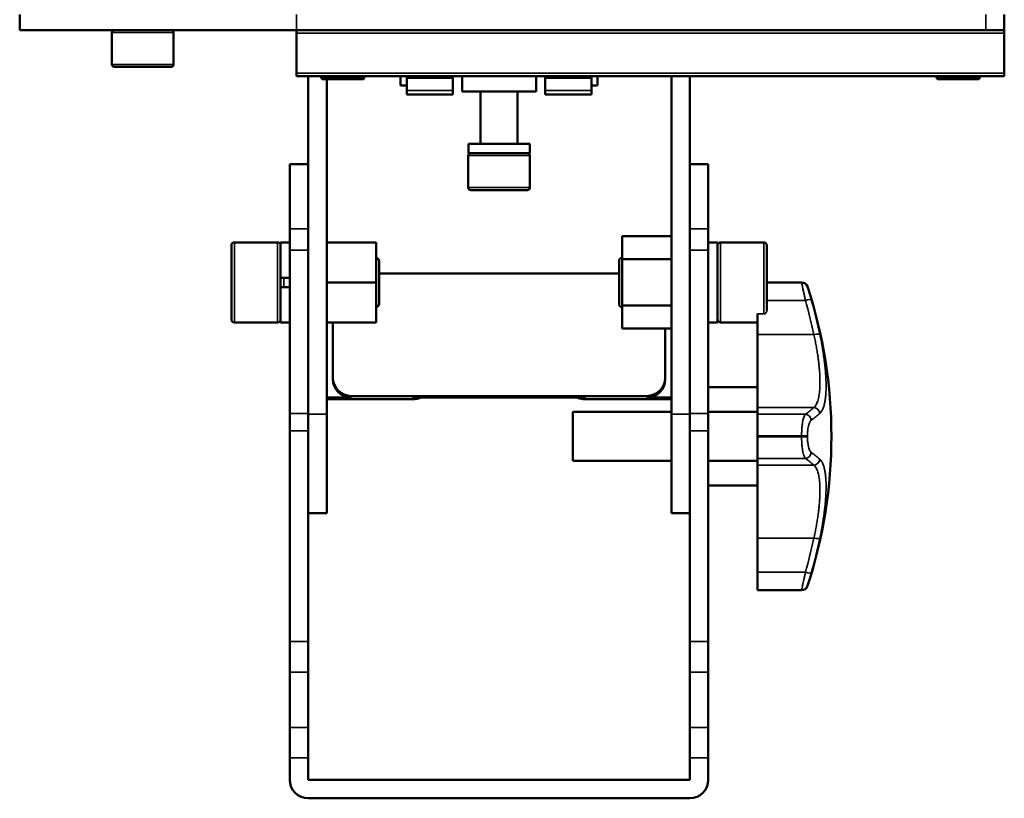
# Paper-space layout 'Sheet_1' of a CAD drawing. Header units: millimetres. Extents: x 0 to 118, y 0 to 118.
# Tile 59 of 206: x 41.08 to 47.38, y 53.78 to 58.76. Entities that reach past the tile are written whole.
import ezdxf

# ---------------------------------------------------------------- set-up
doc = ezdxf.new("R2010")
doc.units = ezdxf.units.MM
doc.layers.add('Visible (ANSI)', color=7, linetype='Continuous', lineweight=50)
doc.layers.add('Visible Narrow (ANSI)', color=7, linetype='Continuous', lineweight=35)

psp = doc.layouts.new('Sheet_1')

# ---------------------------------------------------------------- linework, layer by layer
at = {"layer": 'Visible (ANSI)'}
for p, q in [((41.08071, 58.69129), (41.08071, 58.78972)), ((47.37992, 58.78972), (47.37992, 58.69129)), ((42.85236, 58.69129), (41.08071, 58.69129)), ((41.67126, 58.47082), (41.67126, 58.67554)), ((42.06496, 58.47082), (42.06496, 58.67554)), ((47.26181, 58.69129), (42.85236, 58.69129)), ((42.85236, 58.67161), (42.85236, 58.69129)), ((42.85236, 58.67161), (42.85236, 58.4157)), ((47.37992, 58.69129), (47.26181, 58.69129)), ((47.37992, 58.69129), (47.37992, 58.67161)), ((47.37992, 58.67161), (47.37992, 58.4157)), ((41.68701, 58.45507), (42.04921, 58.45507)), ((42.85236, 58.39602), (42.85236, 58.4157)), ((47.37992, 58.39602), (42.85236, 58.39602)), ((42.92717, 58.39602), (42.92717, 57.69491)), ((43.00984, 58.38814), (43.00984, 58.39602)), ((43.28543, 58.38814), (43.28543, 58.39602)), ((43.51772, 58.33696), (43.51772, 58.39602)), ((43.55709, 58.39116), (43.55709, 58.39602)), ((43.85236, 58.39602), (43.85236, 58.39116)), ((43.91142, 58.39602), (43.91142, 58.29759)), ((44.38386, 58.39602), (44.38386, 58.29759)), ((44.44291, 58.39602), (44.44291, 58.39116)), ((44.73819, 58.39116), (44.73819, 58.39602)), ((44.77756, 58.39602), (44.77756, 58.33696)), ((45.25, 58.39602), (45.25, 56.23443)), ((45.36811, 57.69491), (45.36811, 58.39602)), ((46.94685, 58.38814), (46.94685, 58.39602)), ((47.22244, 58.38814), (47.22244, 58.39602)), ((47.37992, 58.4157), (47.37992, 58.39602)), ((43.02165, 58.37633), (43.27362, 58.37633)), ((43.04528, 56.23443), (43.04528, 58.37633)), ((43.55709, 58.33696), (43.51772, 58.33696)), ((43.55709, 58.39116), (43.55709, 58.38525)), ((43.85236, 58.39116), (43.55709, 58.39116)), ((43.55709, 58.38525), (43.55709, 58.30547)), ((43.85236, 58.38525), (43.55709, 58.38525)), ((43.85236, 58.38525), (43.85236, 58.39116)), ((43.85236, 58.30547), (43.85236, 58.38525)), ((44.44291, 58.39116), (44.44291, 58.38525)), ((44.73819, 58.39116), (44.44291, 58.39116)), ((44.44291, 58.38525), (44.44291, 58.30547)), ((44.73819, 58.38525), (44.44291, 58.38525)), ((44.73819, 58.38525), (44.73819, 58.39116)), ((44.73819, 58.30547), (44.73819, 58.38525)), ((44.77756, 58.33696), (44.73819, 58.33696)), ((46.95866, 58.37633), (47.21063, 58.37633)), ((43.55709, 58.27988), (43.55709, 58.30547)), ((43.55709, 58.27988), (43.85236, 58.27988)), ((43.85236, 58.30547), (43.85236, 58.27988)), ((44.38386, 58.29759), (43.91142, 58.29759)), ((44.02953, 57.96295), (44.02953, 58.29759)), ((44.26575, 57.96295), (44.26575, 58.29759)), ((44.44291, 58.27988), (44.44291, 58.30547)), ((44.44291, 58.27988), (44.73819, 58.27988)), ((44.73819, 58.30547), (44.73819, 58.27988)), ((43.95302, 57.90389), (43.95302, 57.96295)), ((43.95302, 57.96295), (44.34449, 57.96295)), ((44.34449, 57.90389), (44.34449, 57.96295)), ((44.34449, 57.90389), (43.95302, 57.90389)), ((42.80906, 57.42023), (42.80906, 57.83315)), ((42.92717, 57.83315), (42.80906, 57.83315)), ((43.95079, 57.68342), (43.95079, 57.88814)), ((44.34449, 57.68342), (44.34449, 57.88814)), ((45.48622, 57.83315), (45.36811, 57.83315)), ((45.48622, 57.83315), (45.48622, 57.42023)), ((42.92717, 57.69491), (42.92717, 57.42023)), ((43.96654, 57.66767), (44.32874, 57.66767)), ((45.36811, 57.42023), (45.36811, 57.69491)), ((42.80906, 57.28344), (42.80906, 57.42023)), ((42.92717, 57.42023), (42.92717, 57.28344)), ((45.36811, 57.28344), (45.36811, 57.42023)), ((45.48622, 57.42023), (45.48622, 57.28344)), ((42.45473, 57.33303), (42.73032, 57.33303)), ((42.75, 57.10665), (42.75, 57.33303)), ((42.75, 57.33303), (42.80906, 57.33303)), ((43.36024, 57.33303), (43.04528, 57.33303)), ((43.36024, 57.07712), (43.36024, 57.33303)), ((44.93504, 57.37261), (44.93504, 57.22487)), ((44.93504, 57.37261), (45.25, 57.37261)), ((45.54528, 57.33303), (45.48622, 57.33303)), ((45.54528, 57.33303), (45.54528, 56.82121)), ((45.84055, 57.33303), (45.56496, 57.33303)), ((42.43504, 57.31334), (42.43504, 56.8409)), ((42.80906, 56.23961), (42.80906, 57.28344)), ((42.92717, 57.28344), (42.92717, 56.23961)), ((45.36811, 56.23961), (45.36811, 57.28344)), ((45.48622, 57.28344), (45.48622, 56.23961)), ((45.86024, 56.89773), (45.86024, 57.31334)), ((43.37992, 57.21491), (43.37992, 56.93932)), ((44.91536, 56.93932), (44.91536, 57.21491)), ((44.93504, 57.22487), (44.93504, 56.92937)), ((44.93504, 57.22487), (45.25, 57.22487)), ((44.91536, 57.13494), (43.37992, 57.13494)), ((42.75, 57.10665), (42.75, 57.04759)), ((42.80906, 57.10665), (42.75, 57.10665)), ((43.36024, 57.07712), (43.04528, 57.07712)), ((43.36024, 56.82121), (43.36024, 57.07712)), ((46.08313, 57.07712), (45.86024, 57.07712)), ((42.75, 57.04759), (42.80906, 57.04759)), ((42.75, 56.82121), (42.75, 57.04759)), ((44.93504, 56.92937), (44.93504, 56.78163)), ((44.93504, 56.92937), (45.25, 56.92937)), ((42.45473, 56.82121), (42.73032, 56.82121)), ((42.75, 56.82121), (42.80906, 56.82121)), ((43.36024, 56.82121), (43.04528, 56.82121)), ((43.08465, 56.82121), (43.08465, 56.46819)), ((45.54528, 56.82121), (45.48622, 56.82121)), ((45.80118, 56.82121), (45.56496, 56.82121)), ((45.80118, 56.87578), (45.80118, 56.74367)), ((44.93504, 56.78163), (45.25, 56.78163)), ((45.21063, 56.46819), (45.21063, 56.78163)), ((45.80118, 56.74367), (45.80118, 56.27646)), ((43.08465, 56.4579), (43.08465, 56.46819)), ((45.21063, 56.46819), (45.21063, 56.4579)), ((45.48622, 56.40783), (45.80118, 56.40783)), ((43.04528, 56.34024), (43.20276, 56.34024)), ((43.04528, 56.32994), (43.59646, 56.32994)), ((43.20276, 56.35053), (45.09252, 56.35053)), ((43.59646, 56.34024), (44.69882, 56.34024)), ((44.69882, 56.32994), (45.25, 56.32994)), ((45.09252, 56.34024), (45.25, 56.34024)), ((45.80118, 56.27646), (45.80118, 56.23401)), ((42.80906, 56.23961), (42.80906, 56.12794)), ((42.92717, 56.12794), (42.92717, 56.23961)), ((43.04528, 56.23443), (43.04528, 55.60074)), ((44.62008, 55.93539), (44.62008, 56.25035)), ((45.25, 56.25035), (44.62008, 56.25035)), ((45.25, 55.60074), (45.25, 56.23443)), ((45.36811, 56.23961), (45.36811, 56.12794)), ((45.48622, 56.25035), (45.80118, 56.25035)), ((45.48622, 56.12794), (45.48622, 56.23961)), ((45.80118, 56.0952), (45.80118, 56.23401)), ((42.80906, 56.12794), (42.80906, 54.77985)), ((42.92717, 56.12794), (42.92717, 54.77985)), ((45.36811, 56.12794), (45.36811, 54.77985)), ((45.48622, 56.12794), (45.48622, 54.77985)), ((45.80118, 56.0952), (45.80118, 56.09053)), ((45.80118, 55.95173), (45.80118, 56.09053)), ((45.80118, 55.95173), (45.80118, 55.90928)), ((45.25, 55.93539), (44.62008, 55.93539)), ((45.48622, 55.93539), (45.80118, 55.93539)), ((45.80118, 55.90928), (45.80118, 55.44206)), ((45.48622, 55.77791), (45.80118, 55.77791)), ((42.92717, 55.60074), (43.04528, 55.60074)), ((45.25, 55.60074), (45.36811, 55.60074)), ((45.80118, 55.44206), (45.80118, 55.22335)), ((45.80118, 55.10862), (45.80118, 55.22335)), ((45.80118, 55.10862), (45.80118, 55.10862)), ((46.08313, 55.10862), (45.80118, 55.10862)), ((42.80906, 54.77985), (42.80906, 54.58435)), ((42.92717, 54.58435), (42.92717, 54.77985)), ((45.36811, 54.77985), (45.36811, 54.58435)), ((45.48622, 54.58435), (45.48622, 54.77985)), ((42.80906, 54.58435), (42.80906, 54.23155)), ((42.92717, 54.23155), (42.92717, 54.58435)), ((45.36811, 54.58435), (45.36811, 54.23155)), ((45.48622, 54.23155), (45.48622, 54.58435)), ((42.80906, 54.03605), (42.80906, 54.23155)), ((42.92717, 54.23155), (42.92717, 54.03605)), ((45.36811, 54.03605), (45.36811, 54.23155)), ((45.48622, 54.23155), (45.48622, 54.03605)), ((42.80906, 54.03605), (42.80906, 53.89614)), ((42.92717, 54.03605), (42.92717, 53.89614)), ((45.36811, 54.03605), (45.36811, 53.89614)), ((45.48622, 53.89614), (45.48622, 54.03605)), ((45.36811, 53.89614), (42.92717, 53.89614)), ((45.36811, 53.77803), (42.92717, 53.77803))]:
    psp.add_line(p, q, dxfattribs=at)
for centre, radius, start, end in [((41.68701, 58.67554), 0.01575, 90, 180), ((42.04921, 58.67554), 0.01575, 0, 90), ((41.68701, 58.47082), 0.01575, 180, 270.000005), ((42.04921, 58.47082), 0.01575, 269.999995, 0), ((43.02165, 58.38814), 0.01181, 180, 270.000008), ((43.27362, 58.38814), 0.01181, 269.999992, 0), ((46.95866, 58.38814), 0.01181, 180, 270.000008), ((47.21063, 58.38814), 0.01181, 269.999992, 0), ((43.96654, 57.88814), 0.01575, 90, 180), ((44.32874, 57.88814), 0.01575, 0, 90), ((43.96654, 57.68342), 0.01575, 180, 270.000023), ((44.32874, 57.68342), 0.01575, 269.999977, 0), ((42.45473, 57.31334), 0.01969, 90, 180.000012), ((42.73032, 57.31334), 0.01969, 0, 90), ((45.56496, 57.31334), 0.01969, 90, 180), ((45.84055, 57.31334), 0.01969, 359.999988, 90), ((43.36024, 57.21491), 0.01969, 359.999986, 90), ((44.93504, 57.21491), 0.01969, 90, 180.000014), ((46.08313, 57.03775), 0.03937, 18.173519, 90), ((43.20477, 56.09287), 3.06885, 341.826481, 18.173519), ((43.36024, 56.93932), 0.01969, 270, 0.000014), ((44.93504, 56.93932), 0.01969, 179.999986, 270), ((42.45473, 56.8409), 0.01969, 179.999988, 270), ((42.73032, 56.8409), 0.01969, 270, 0), ((45.56496, 56.8409), 0.01969, 180, 270), ((46.08313, 55.14799), 0.03937, 270, 341.826481), ((42.92717, 53.89614), 0.11811, 180, 270), ((45.36811, 53.89614), 0.11811, 270, 0)]:
    psp.add_arc(centre, radius, start, end, dxfattribs=at)
for centre, major_axis, start_param, end_param in [((43.20276, 56.46819), (-0.11811, 0), 0, 1.5707963), ((43.20276, 56.4579), (-0.11811, 0), 0, 1.5707963), ((45.09252, 56.46819), (0.11811, 0), 4.712389, 6.2831853), ((45.09252, 56.4579), (0.11811, 0), 4.712389, 6.2831853), ((43.59646, 56.4476), (0.11811, 0), 4.712389, 5.1338033), ((44.69882, 56.4476), (0.11811, 0), 4.2909747, 4.712389)]:
    psp.add_ellipse(centre, major_axis=major_axis, ratio=0.9961947, start_param=start_param, end_param=end_param, dxfattribs=at)
at = {"layer": 'Visible Narrow (ANSI)'}
for p, q in [((42.85236, 58.78972), (42.85236, 58.69129)), ((47.26181, 58.69129), (47.26181, 58.78972)), ((41.67126, 58.67554), (42.06496, 58.67554)), ((47.37992, 58.67161), (42.85236, 58.67161)), ((42.06496, 58.47082), (41.67126, 58.47082)), ((42.85236, 58.4157), (47.37992, 58.4157)), ((43.28543, 58.38814), (43.00984, 58.38814)), ((47.22244, 58.38814), (46.94685, 58.38814)), ((43.55709, 58.30547), (43.85236, 58.30547)), ((44.44291, 58.30547), (44.73819, 58.30547)), ((43.95079, 57.88814), (44.34449, 57.88814)), ((44.34449, 57.68342), (43.95079, 57.68342)), ((42.92717, 57.42023), (42.80906, 57.42023)), ((45.36811, 57.42023), (45.48622, 57.42023)), ((42.45473, 56.82121), (42.45473, 57.33303)), ((42.73032, 57.33303), (42.73032, 56.82121)), ((45.56496, 56.82121), (45.56496, 57.33303)), ((45.84055, 57.33303), (45.84055, 56.87578)), ((42.92717, 57.28344), (42.80906, 57.28344)), ((45.36811, 57.28344), (45.48622, 57.28344)), ((42.76969, 57.04759), (42.76969, 57.10665)), ((46.08313, 57.07712), (45.86024, 57.07712)), ((46.08313, 57.07712), (46.08313, 57.07712)), ((46.12054, 57.05003), (46.12054, 57.05003)), ((46.10721, 56.96239), (45.86024, 56.96239)), ((45.84055, 56.87578), (45.80118, 56.87578)), ((45.80118, 56.74367), (46.16161, 56.74367)), ((43.20276, 56.35053), (43.20276, 56.34024)), ((43.59646, 56.32994), (43.59646, 56.34024)), ((44.69882, 56.34024), (44.69882, 56.32994)), ((45.09252, 56.34024), (45.09252, 56.35053)), ((46.16161, 56.27646), (45.80118, 56.27646)), ((42.92717, 56.23961), (42.80906, 56.23961)), ((42.92717, 56.23443), (43.04528, 56.23443)), ((45.25, 56.23443), (45.36811, 56.23443)), ((45.36811, 56.23961), (45.48622, 56.23961)), ((45.80118, 56.23401), (46.10721, 56.23401)), ((42.92717, 56.12794), (42.80906, 56.12794)), ((45.48622, 56.12794), (45.36811, 56.12794)), ((45.80118, 56.0952), (46.08313, 56.09521)), ((46.08313, 56.09053), (45.80118, 56.09053)), ((46.08313, 56.09521), (46.08313, 56.09053)), ((46.12054, 56.09059), (46.12054, 56.09515)), ((46.10721, 55.95173), (45.80118, 55.95173)), ((45.80118, 55.90928), (46.16161, 55.90928)), ((46.16161, 55.44206), (45.80118, 55.44206)), ((45.80118, 55.22335), (46.10721, 55.22335)), ((46.12054, 55.13571), (46.12054, 55.13571)), ((45.80118, 55.10862), (46.08313, 55.10862)), ((46.08313, 55.10862), (46.08313, 55.10862)), ((42.80906, 54.77985), (42.92717, 54.77985)), ((45.36811, 54.77985), (45.48622, 54.77985)), ((42.92717, 54.58435), (42.80906, 54.58435)), ((45.48622, 54.58435), (45.36811, 54.58435)), ((42.80906, 54.23155), (42.92717, 54.23155)), ((45.36811, 54.23155), (45.48622, 54.23155)), ((42.92717, 54.03605), (42.80906, 54.03605)), ((45.48622, 54.03605), (45.36811, 54.03605))]:
    psp.add_line(p, q, dxfattribs=at)
for centre, major_axis, ratio, start_param, end_param in [((46.08313, 57.03775), (0.03937, 0), 0.9999972, 0.3171878, 1.5707963), ((46.10721, 56.95489), (0.03781, 0.01097), 0.1832392, 0.0344212, 1.5176804), ((43.20477, 56.15083), (3.01788, 0), 0.9816819, 0.2014699, 0.2774819), ((43.20477, 56.14399), (3.0571, 0), 0.9816819, 0.2014699, 0.2774819), ((46.16161, 56.73617), (0.03854, 0.00802), 0.1866735, 0.0487188, 1.531978), ((43.20477, 56.39152), (3.01788, 0), 0.1905272, 6.0057034, 6.0817155), ((46.16161, 56.23781), (-0.02686, 0.02879), 0.9618259, 4.0298169, 5.513076), ((46.10721, 56.19536), (0.02189, -0.03272), 0.9441309, 1.0419264, 2.5251856), ((43.20477, 56.35625), (3.0571, 0), 0.1905272, 6.0057034, 6.0817155), ((46.08313, 56.09512), (0.03937, 0), 0.0023802, 0.3171878, 1.5707963), ((46.08313, 56.09062), (0.03937, 0), 0.0023802, 4.712389, 5.9659976), ((46.10721, 55.99038), (-0.02189, -0.03272), 0.9441309, 0.6164071, 2.0996663), ((43.20477, 55.79422), (3.01788, 0), 0.1905272, 0.2014699, 0.2774819), ((43.20477, 55.82949), (3.0571, 0), 0.1905272, 0.2014699, 0.2774819), ((46.16161, 55.94793), (0.02686, 0.02879), 0.9618259, 3.9117018, 5.3949611), ((43.20477, 56.0349), (3.01788, 0), 0.9816819, 6.0057034, 6.0817155), ((43.20477, 56.04175), (3.0571, 0), 0.9816819, 6.0057034, 6.0817155), ((46.16161, 55.44956), (0.03854, -0.00802), 0.1866735, 4.7512072, 6.2344665), ((46.10721, 55.23085), (0.03781, -0.01097), 0.1832392, 4.7655049, 6.2487641), ((46.08313, 55.14799), (0.03937, 0), 0.9999972, 4.712389, 5.9659976)]:
    psp.add_ellipse(centre, major_axis=major_axis, ratio=ratio, start_param=start_param, end_param=end_param, dxfattribs=at)
for points, knots in [([(46.08313, 57.07712), (46.08313, 57.07709), (46.08334, 57.07609), (46.08372, 57.07428), (46.08374, 57.07419), (46.08376, 57.07409), (46.08378, 57.07399), (46.08413, 57.07229), (46.08462, 57.06996), (46.08524, 57.06702), (46.08527, 57.06686), (46.08531, 57.06669), (46.08534, 57.06653), (46.08538, 57.06633), (46.08542, 57.06613), (46.08547, 57.06592), (46.08615, 57.06269), (46.08697, 57.05878), (46.08798, 57.054), (46.08802, 57.05378), (46.08807, 57.05356), (46.08811, 57.05335), (46.08901, 57.04908), (46.09006, 57.04411), (46.09122, 57.03858), (46.09141, 57.03769), (46.0916, 57.03678), (46.09179, 57.03586), (46.09181, 57.03577), (46.09183, 57.03567), (46.09185, 57.03558), (46.09329, 57.02874), (46.09488, 57.02117), (46.09652, 57.01335), (46.09794, 57.00657), (46.0994, 56.99962), (46.10092, 56.99242), (46.10114, 56.99137), (46.10136, 56.99032), (46.10158, 56.98926), (46.10161, 56.9891), (46.10165, 56.98894), (46.10168, 56.98878), (46.10347, 56.98027), (46.10533, 56.97138), (46.10721, 56.96239)], [0, 0, 0, 0, 0.14285714, 0.14285714, 0.14285714, 0.15034715, 0.15034715, 0.15034715, 0.27873049, 0.27873049, 0.27873049, 0.28571429, 0.28571429, 0.28571429, 0.29421426, 0.29421426, 0.29421426, 0.42857143, 0.42857143, 0.42857143, 0.43460894, 0.43460894, 0.43460894, 0.55237613, 0.55237613, 0.55237613, 0.57142857, 0.57142857, 0.57142857, 0.57339483, 0.57339483, 0.57339483, 0.71428571, 0.71428571, 0.71428571, 0.83666724, 0.83666724, 0.83666724, 0.85445735, 0.85445735, 0.85445735, 0.85714286, 0.85714286, 0.85714286, 1, 1, 1, 1]), ([(46.14493, 56.96609), (46.14299, 56.9728), (46.14107, 56.9794), (46.13791, 56.99026), (46.13664, 56.99464), (46.13495, 57.00046), (46.13449, 57.00204), (46.13237, 57.00934), (46.1308, 57.01472), (46.12874, 57.0218), (46.12814, 57.02387), (46.12686, 57.02826), (46.1262, 57.03053), (46.12454, 57.03622), (46.12364, 57.03931), (46.12271, 57.0425), (46.12253, 57.04312), (46.12188, 57.04537), (46.12149, 57.04672), (46.1208, 57.04908), (46.12059, 57.04983), (46.12054, 57.05001), (46.12054, 57.05002), (46.12054, 57.05003)], [0.00000001, 0.00000001, 0.00000001, 0.00000001, 0.14618123, 0.14618123, 0.25, 0.25, 0.28933425, 0.28933425, 0.43552187, 0.43552187, 0.5, 0.5, 0.57932291, 0.57932291, 0.71464924, 0.71464924, 0.75, 0.75, 0.85090309, 0.85090309, 0.98396905, 0.98396905, 1, 1, 1, 1]), ([(45.86024, 56.89773), (45.86024, 56.89489), (45.85963, 56.89152), (45.85762, 56.8864), (45.85595, 56.8837), (45.85243, 56.87999), (45.85003, 56.87827), (45.84562, 56.87636), (45.84289, 56.87578), (45.84055, 56.87578)], [-0.079237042, -0.079237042, -0.079237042, -0.079237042, -0.057131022, -0.057131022, -0.036680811, -0.036680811, -0.017785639, -0.017785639, 0, 0, 0, 0]), ([(46.16161, 56.74367), (46.16426, 56.73174), (46.16679, 56.71986), (46.17159, 56.69626), (46.17386, 56.68454), (46.17815, 56.66132), (46.18016, 56.64982), (46.18391, 56.62707), (46.18566, 56.61583), (46.18847, 56.59636), (46.1896, 56.58807), (46.192, 56.56942), (46.19321, 56.55912), (46.19536, 56.53887), (46.1963, 56.52893), (46.19792, 56.50944), (46.19859, 56.4999), (46.19967, 56.48125), (46.20007, 56.47214), (46.20058, 56.45484), (46.20071, 56.44661), (46.20071, 56.43022), (46.20057, 56.42207), (46.20001, 56.4063), (46.1996, 56.39869), (46.1985, 56.38403), (46.19781, 56.37699), (46.19617, 56.3635), (46.19521, 56.35705), (46.19309, 56.34508), (46.19193, 56.33954), (46.18927, 56.32856), (46.18774, 56.32318), (46.18441, 56.31311), (46.18261, 56.30842), (46.17874, 56.29977), (46.17667, 56.2958), (46.17228, 56.28858), (46.16995, 56.28533), (46.16561, 56.28024), (46.16365, 56.27824), (46.16161, 56.27646)], [0, 0, 0, 0, 0.0527307, 0.0527307, 0.1053505, 0.1053505, 0.1579077, 0.1579077, 0.210386, 0.210386, 0.25, 0.25, 0.3005369, 0.3005369, 0.3510386, 0.3510386, 0.4015192, 0.4015192, 0.4519895, 0.4519895, 0.5, 0.5, 0.5504744, 0.5504744, 0.6009684, 0.6009684, 0.6514715, 0.6514715, 0.7020139, 0.7020139, 0.75, 0.75, 0.8022522, 0.8022522, 0.854597, 0.854597, 0.9069925, 0.9069925, 0.9594896, 0.9594896, 1, 1, 1, 1]), ([(46.20004, 56.23969), (46.20283, 56.2423), (46.20535, 56.2452), (46.20763, 56.24828), (46.2099, 56.25137), (46.21194, 56.25462), (46.2138, 56.25799), (46.21566, 56.26136), (46.21734, 56.26485), (46.21887, 56.26843), (46.22041, 56.272), (46.22181, 56.27567), (46.22309, 56.27942), (46.22438, 56.28317), (46.22555, 56.287), (46.22663, 56.29091), (46.22771, 56.29482), (46.22871, 56.29881), (46.22962, 56.30289), (46.23054, 56.30697), (46.23138, 56.31114), (46.23215, 56.31542), (46.23293, 56.3197), (46.23363, 56.32408), (46.23428, 56.32858), (46.23493, 56.33308), (46.23551, 56.33771), (46.23604, 56.34246), (46.23644, 56.34601), (46.2368, 56.34964), (46.23713, 56.35334), (46.23724, 56.35458), (46.23735, 56.35584), (46.23745, 56.3571), (46.23787, 56.36211), (46.23822, 56.36726), (46.23852, 56.37255), (46.23882, 56.37785), (46.23905, 56.38327), (46.23923, 56.38885), (46.23941, 56.39442), (46.23954, 56.40013), (46.2396, 56.40597), (46.23966, 56.41181), (46.23966, 56.41779), (46.2396, 56.42387), (46.23954, 56.42995), (46.23942, 56.43614), (46.23924, 56.44243), (46.23906, 56.44872), (46.23882, 56.4551), (46.23852, 56.46157), (46.23823, 56.46803), (46.23787, 56.47457), (46.23746, 56.4812), (46.23705, 56.48783), (46.23658, 56.49455), (46.23605, 56.50137), (46.23552, 56.50818), (46.23494, 56.51509), (46.23429, 56.52213), (46.23374, 56.52814), (46.23314, 56.53424), (46.2325, 56.54044), (46.23239, 56.5415), (46.23228, 56.54257), (46.23216, 56.54363), (46.23154, 56.54948), (46.23088, 56.55543), (46.23017, 56.5615), (46.23, 56.56302), (46.22982, 56.56454), (46.22963, 56.56608), (46.22872, 56.57374), (46.22773, 56.58161), (46.22665, 56.58975), (46.22556, 56.59788), (46.22439, 56.60629), (46.22311, 56.61504), (46.22183, 56.6238), (46.22043, 56.6329), (46.2189, 56.64244), (46.21737, 56.65199), (46.2157, 56.66197), (46.21384, 56.67255), (46.21199, 56.68313), (46.20996, 56.6943), (46.20767, 56.70627), (46.20564, 56.7169), (46.20342, 56.72817), (46.20097, 56.74004), (46.20066, 56.74153), (46.20035, 56.74303), (46.20004, 56.74453)], [0, 0, 0, 0, 0.037037, 0.037037, 0.037037, 0.0740741, 0.0740741, 0.0740741, 0.1111111, 0.1111111, 0.1111111, 0.1481481, 0.1481481, 0.1481481, 0.1851852, 0.1851852, 0.1851852, 0.2222222, 0.2222222, 0.2222222, 0.2592593, 0.2592593, 0.2592593, 0.2962963, 0.2962963, 0.2962963, 0.3333333, 0.3333333, 0.3333333, 0.3610591, 0.3610591, 0.3610591, 0.3703704, 0.3703704, 0.3703704, 0.4074074, 0.4074074, 0.4074074, 0.4444444, 0.4444444, 0.4444444, 0.4814815, 0.4814815, 0.4814815, 0.5185185, 0.5185185, 0.5185185, 0.5555556, 0.5555556, 0.5555556, 0.5925926, 0.5925926, 0.5925926, 0.6296296, 0.6296296, 0.6296296, 0.6666667, 0.6666667, 0.6666667, 0.7037037, 0.7037037, 0.7037037, 0.7353387, 0.7353387, 0.7353387, 0.7407407, 0.7407407, 0.7407407, 0.7703776, 0.7703776, 0.7703776, 0.7777778, 0.7777778, 0.7777778, 0.8148148, 0.8148148, 0.8148148, 0.8518519, 0.8518519, 0.8518519, 0.8888889, 0.8888889, 0.8888889, 0.9259259, 0.9259259, 0.9259259, 0.962963, 0.962963, 0.962963, 0.9958767, 0.9958767, 0.9958767, 1, 1, 1, 1]), ([(46.08313, 56.09521), (46.08313, 56.10422), (46.08332, 56.11317), (46.08366, 56.12182), (46.08368, 56.1221), (46.08369, 56.12237), (46.0837, 56.12265), (46.0837, 56.12279), (46.08371, 56.12293), (46.08372, 56.12307), (46.08407, 56.13138), (46.08457, 56.13941), (46.08522, 56.14724), (46.08525, 56.14755), (46.08528, 56.14786), (46.0853, 56.14816), (46.08533, 56.14855), (46.08537, 56.14894), (46.0854, 56.14932), (46.08609, 56.15717), (46.08693, 56.16483), (46.08792, 56.17206), (46.088, 56.17264), (46.08808, 56.17323), (46.08816, 56.17381), (46.08914, 56.18071), (46.09024, 56.1872), (46.09145, 56.19319), (46.0916, 56.19393), (46.09175, 56.19465), (46.0919, 56.19537), (46.09295, 56.20031), (46.09407, 56.20489), (46.09525, 56.20902), (46.09547, 56.20978), (46.09569, 56.21053), (46.09591, 56.21126), (46.09609, 56.21185), (46.09626, 56.21242), (46.09644, 56.21299), (46.09796, 56.21778), (46.09955, 56.22187), (46.10123, 56.22527), (46.10134, 56.2255), (46.10145, 56.22572), (46.10156, 56.22593), (46.10336, 56.22946), (46.10526, 56.2322), (46.10721, 56.23401)], [0, 0, 0, 0, 0.136299, 0.136299, 0.136299, 0.1406297, 0.1406297, 0.1406297, 0.1428571, 0.1428571, 0.1428571, 0.2740941, 0.2740941, 0.2740941, 0.2792273, 0.2792273, 0.2792273, 0.2857143, 0.2857143, 0.2857143, 0.4178474, 0.4178474, 0.4178474, 0.4285714, 0.4285714, 0.4285714, 0.5558578, 0.5558578, 0.5558578, 0.5714286, 0.5714286, 0.5714286, 0.6786933, 0.6786933, 0.6786933, 0.6983913, 0.6983913, 0.6983913, 0.7142857, 0.7142857, 0.7142857, 0.8483481, 0.8483481, 0.8483481, 0.8571429, 0.8571429, 0.8571429, 1, 1, 1, 1]), ([(46.12054, 56.09515), (46.12054, 56.10188), (46.12073, 56.10862), (46.12141, 56.12043), (46.12183, 56.12556), (46.12248, 56.13166), (46.12261, 56.13278), (46.12346, 56.14), (46.12435, 56.14586), (46.12605, 56.15488), (46.12678, 56.15826), (46.12801, 56.16331), (46.12848, 56.1651), (46.13034, 56.17174), (46.13186, 56.17618), (46.13411, 56.18155), (46.13475, 56.18297), (46.13653, 56.18655), (46.13769, 56.18856), (46.14065, 56.1929), (46.14249, 56.19491), (46.14456, 56.19643), (46.14474, 56.19657), (46.14493, 56.19669)], [0, 0, 0, 0, 0.1396578, 0.1396578, 0.25, 0.25, 0.2748686, 0.2748686, 0.4122439, 0.4122439, 0.5, 0.5, 0.5506311, 0.5506311, 0.6942739, 0.6942739, 0.75, 0.75, 0.8445206, 0.8445206, 0.9858271, 0.9858271, 1, 1, 1, 1]), ([(46.08313, 56.09053), (46.08313, 56.08095), (46.08334, 56.07157), (46.08372, 56.06266), (46.08374, 56.06219), (46.08376, 56.06172), (46.08378, 56.06126), (46.08413, 56.05329), (46.08462, 56.04568), (46.08524, 56.03831), (46.08527, 56.03791), (46.08531, 56.03751), (46.08534, 56.03711), (46.08538, 56.03663), (46.08542, 56.03614), (46.08547, 56.03566), (46.08615, 56.02801), (46.08697, 56.0206), (46.08798, 56.01328), (46.08802, 56.01295), (46.08807, 56.01262), (46.08811, 56.01229), (46.08916, 56.00485), (46.0904, 55.99755), (46.09179, 55.9909), (46.09181, 55.9908), (46.09183, 55.99071), (46.09185, 55.99061), (46.09307, 55.9848), (46.09441, 55.97949), (46.09579, 55.97487), (46.09601, 55.97412), (46.09624, 55.9734), (46.09646, 55.97269), (46.0979, 55.96814), (46.09938, 55.96432), (46.10092, 55.96111), (46.10114, 55.96065), (46.10136, 55.9602), (46.10158, 55.95977), (46.10161, 55.9597), (46.10165, 55.95964), (46.10168, 55.95957), (46.10347, 55.95611), (46.10533, 55.95347), (46.10721, 55.95173)], [0, 0, 0, 0, 0.14285714, 0.14285714, 0.14285714, 0.15034715, 0.15034715, 0.15034715, 0.27873048, 0.27873048, 0.27873048, 0.28571429, 0.28571429, 0.28571429, 0.29421426, 0.29421426, 0.29421426, 0.42857143, 0.42857143, 0.42857143, 0.43460894, 0.43460894, 0.43460894, 0.57142857, 0.57142857, 0.57142857, 0.57339483, 0.57339483, 0.57339483, 0.6932983, 0.6932983, 0.6932983, 0.71258002, 0.71258002, 0.71258002, 0.83666724, 0.83666724, 0.83666724, 0.85445735, 0.85445735, 0.85445735, 0.85714286, 0.85714286, 0.85714286, 1, 1, 1, 1]), ([(46.14493, 55.98904), (46.14299, 55.99035), (46.14107, 55.99232), (46.13791, 55.99678), (46.13664, 55.99896), (46.13495, 56.00237), (46.13449, 56.00336), (46.13237, 56.00819), (46.1308, 56.01259), (46.12874, 56.01966), (46.12814, 56.02192), (46.12686, 56.02717), (46.1262, 56.0302), (46.12454, 56.03873), (46.12364, 56.04446), (46.12271, 56.05201), (46.12253, 56.05359), (46.12188, 56.05974), (46.12149, 56.06442), (46.1208, 56.07545), (46.12059, 56.08186), (46.12054, 56.08904), (46.12054, 56.08982), (46.12054, 56.09059)], [0.00000001, 0.00000001, 0.00000001, 0.00000001, 0.14618123, 0.14618123, 0.25, 0.25, 0.28933425, 0.28933425, 0.43552187, 0.43552187, 0.5, 0.5, 0.57932291, 0.57932291, 0.71464924, 0.71464924, 0.75, 0.75, 0.85090309, 0.85090309, 0.98396904, 0.98396904, 1, 1, 1, 1]), ([(46.20004, 55.4412), (46.20284, 55.45465), (46.20536, 55.46736), (46.20764, 55.47929), (46.20992, 55.49123), (46.21196, 55.50241), (46.21381, 55.51299), (46.21567, 55.52357), (46.21734, 55.53356), (46.21887, 55.5431), (46.2204, 55.55263), (46.22179, 55.5617), (46.22307, 55.57044), (46.22435, 55.57918), (46.22553, 55.58758), (46.22661, 55.59571), (46.22769, 55.60385), (46.22868, 55.61172), (46.2296, 55.61939), (46.23052, 55.62706), (46.23136, 55.63453), (46.23214, 55.64184), (46.23277, 55.64787), (46.23337, 55.6538), (46.23392, 55.65964), (46.23404, 55.66088), (46.23415, 55.66211), (46.23427, 55.66334), (46.23491, 55.67037), (46.2355, 55.67728), (46.23603, 55.6841), (46.23656, 55.69092), (46.23703, 55.69764), (46.23744, 55.70428), (46.23786, 55.71093), (46.23821, 55.71749), (46.23851, 55.72397), (46.23881, 55.73044), (46.23905, 55.73684), (46.23923, 55.74314), (46.23941, 55.74945), (46.23954, 55.75566), (46.2396, 55.76175), (46.23966, 55.76785), (46.23966, 55.77383), (46.2396, 55.77969), (46.23954, 55.78554), (46.23942, 55.79127), (46.23924, 55.79686), (46.23905, 55.80245), (46.23881, 55.8079), (46.23852, 55.81321), (46.23822, 55.81851), (46.23786, 55.82368), (46.23745, 55.8287), (46.23703, 55.83372), (46.23656, 55.8386), (46.23604, 55.84334), (46.23551, 55.84809), (46.23492, 55.85271), (46.23427, 55.85721), (46.23372, 55.86102), (46.23313, 55.86475), (46.23249, 55.86841), (46.23238, 55.86906), (46.23226, 55.86972), (46.23214, 55.87037), (46.23154, 55.87368), (46.2309, 55.87693), (46.23022, 55.88012), (46.23002, 55.88105), (46.22982, 55.88198), (46.22961, 55.8829), (46.22869, 55.88698), (46.2277, 55.89097), (46.22662, 55.89487), (46.22554, 55.89877), (46.22437, 55.90259), (46.22309, 55.90632), (46.22181, 55.91006), (46.22042, 55.91371), (46.21889, 55.91727), (46.21736, 55.92084), (46.21569, 55.92432), (46.21384, 55.92768), (46.21198, 55.93105), (46.20995, 55.93431), (46.20766, 55.9374), (46.20538, 55.94049), (46.20285, 55.94342), (46.20004, 55.94604)], [0, 0, 0, 0, 0.037037, 0.037037, 0.037037, 0.0740741, 0.0740741, 0.0740741, 0.1111111, 0.1111111, 0.1111111, 0.1481481, 0.1481481, 0.1481481, 0.1851852, 0.1851852, 0.1851852, 0.2222222, 0.2222222, 0.2222222, 0.2592593, 0.2592593, 0.2592593, 0.2898362, 0.2898362, 0.2898362, 0.2962963, 0.2962963, 0.2962963, 0.3333333, 0.3333333, 0.3333333, 0.3703704, 0.3703704, 0.3703704, 0.4074074, 0.4074074, 0.4074074, 0.4444444, 0.4444444, 0.4444444, 0.4814815, 0.4814815, 0.4814815, 0.5185185, 0.5185185, 0.5185185, 0.5555556, 0.5555556, 0.5555556, 0.5925926, 0.5925926, 0.5925926, 0.6296296, 0.6296296, 0.6296296, 0.6666667, 0.6666667, 0.6666667, 0.7037037, 0.7037037, 0.7037037, 0.7350993, 0.7350993, 0.7350993, 0.7407407, 0.7407407, 0.7407407, 0.7694261, 0.7694261, 0.7694261, 0.7777778, 0.7777778, 0.7777778, 0.8148148, 0.8148148, 0.8148148, 0.8518519, 0.8518519, 0.8518519, 0.8888889, 0.8888889, 0.8888889, 0.9259259, 0.9259259, 0.9259259, 0.962963, 0.962963, 0.962963, 1, 1, 1, 1]), ([(46.16161, 55.90928), (46.16425, 55.90697), (46.16676, 55.9043), (46.17154, 55.89822), (46.17381, 55.89482), (46.17808, 55.88729), (46.18008, 55.88316), (46.18383, 55.8742), (46.18557, 55.86937), (46.18841, 55.86015), (46.18958, 55.85591), (46.192, 55.84591), (46.19321, 55.84005), (46.19536, 55.82772), (46.19631, 55.82124), (46.19792, 55.80769), (46.1986, 55.80061), (46.19967, 55.7859), (46.20007, 55.77826), (46.20058, 55.76284), (46.20071, 55.75509), (46.20071, 55.73871), (46.20057, 55.73006), (46.20001, 55.71227), (46.1996, 55.70314), (46.1985, 55.68445), (46.19781, 55.67488), (46.19617, 55.65535), (46.19521, 55.64539), (46.19309, 55.6256), (46.19193, 55.6158), (46.18926, 55.595), (46.18773, 55.58398), (46.18438, 55.56162), (46.18257, 55.55029), (46.17867, 55.52739), (46.17659, 55.51581), (46.17217, 55.49246), (46.16983, 55.48067), (46.16552, 55.45994), (46.1636, 55.45101), (46.16161, 55.44206)], [0, 0, 0, 0, 0.0524656, 0.0524656, 0.1048244, 0.1048244, 0.1571231, 0.1571231, 0.2093467, 0.2093467, 0.25, 0.25, 0.3005574, 0.3005574, 0.3510801, 0.3510801, 0.4015822, 0.4015822, 0.4520743, 0.4520743, 0.5, 0.5, 0.5504569, 0.5504569, 0.6009342, 0.6009342, 0.6514207, 0.6514207, 0.7019471, 0.7019471, 0.75, 0.75, 0.8024856, 0.8024856, 0.8550681, 0.8550681, 0.9077038, 0.9077038, 0.960444, 0.960444, 1, 1, 1, 1]), ([(46.08313, 55.10862), (46.08313, 55.10864), (46.08332, 55.10953), (46.08366, 55.1112), (46.08368, 55.11126), (46.08369, 55.11131), (46.0837, 55.11137), (46.0837, 55.11139), (46.08371, 55.11142), (46.08372, 55.11145), (46.08407, 55.11314), (46.08457, 55.11553), (46.08522, 55.11865), (46.08525, 55.11877), (46.08528, 55.11889), (46.0853, 55.11902), (46.08533, 55.11917), (46.08537, 55.11933), (46.0854, 55.11949), (46.08609, 55.12276), (46.08693, 55.12678), (46.08792, 55.13148), (46.088, 55.13186), (46.08808, 55.13224), (46.08816, 55.13263), (46.08914, 55.13726), (46.09024, 55.1425), (46.09145, 55.14827), (46.0916, 55.14897), (46.09175, 55.14969), (46.0919, 55.15041), (46.09295, 55.15538), (46.09407, 55.16073), (46.09525, 55.16634), (46.09547, 55.16737), (46.09569, 55.16841), (46.09591, 55.16946), (46.09609, 55.17031), (46.09626, 55.17116), (46.09644, 55.17202), (46.09796, 55.17925), (46.09955, 55.18682), (46.10123, 55.19482), (46.10134, 55.19534), (46.10145, 55.19587), (46.10156, 55.1964), (46.10309, 55.20367), (46.10469, 55.21129), (46.10633, 55.21912), (46.10662, 55.22052), (46.10692, 55.22193), (46.10721, 55.22335)], [0, 0, 0, 0, 0.136299, 0.136299, 0.136299, 0.1406297, 0.1406297, 0.1406297, 0.1428571, 0.1428571, 0.1428571, 0.2740941, 0.2740941, 0.2740941, 0.2792273, 0.2792273, 0.2792273, 0.2857143, 0.2857143, 0.2857143, 0.4178474, 0.4178474, 0.4178474, 0.4285714, 0.4285714, 0.4285714, 0.5558578, 0.5558578, 0.5558578, 0.5714286, 0.5714286, 0.5714286, 0.6786933, 0.6786933, 0.6786933, 0.6983913, 0.6983913, 0.6983913, 0.7142857, 0.7142857, 0.7142857, 0.8483481, 0.8483481, 0.8483481, 0.8571429, 0.8571429, 0.8571429, 0.9783107, 0.9783107, 0.9783107, 1, 1, 1, 1]), ([(46.12054, 55.13571), (46.12054, 55.13573), (46.12073, 55.1364), (46.12141, 55.13876), (46.12183, 55.1402), (46.12248, 55.14244), (46.12261, 55.14287), (46.12346, 55.1458), (46.12435, 55.14886), (46.12605, 55.15472), (46.12678, 55.15721), (46.12801, 55.16144), (46.12848, 55.16305), (46.13034, 55.16945), (46.13186, 55.17465), (46.13411, 55.18238), (46.13475, 55.1846), (46.13653, 55.19071), (46.13769, 55.19469), (46.14065, 55.20488), (46.14249, 55.21123), (46.14456, 55.21835), (46.14474, 55.21899), (46.14493, 55.21965)], [0, 0, 0, 0, 0.1396578, 0.1396578, 0.25, 0.25, 0.2748686, 0.2748686, 0.4122439, 0.4122439, 0.5, 0.5, 0.5506311, 0.5506311, 0.6942739, 0.6942739, 0.75, 0.75, 0.8445206, 0.8445206, 0.9858271, 0.9858271, 1, 1, 1, 1])]:
    psp.add_open_spline(points, degree=3, knots=knots, dxfattribs=at)

doc.saveas('drawing.dxf')
